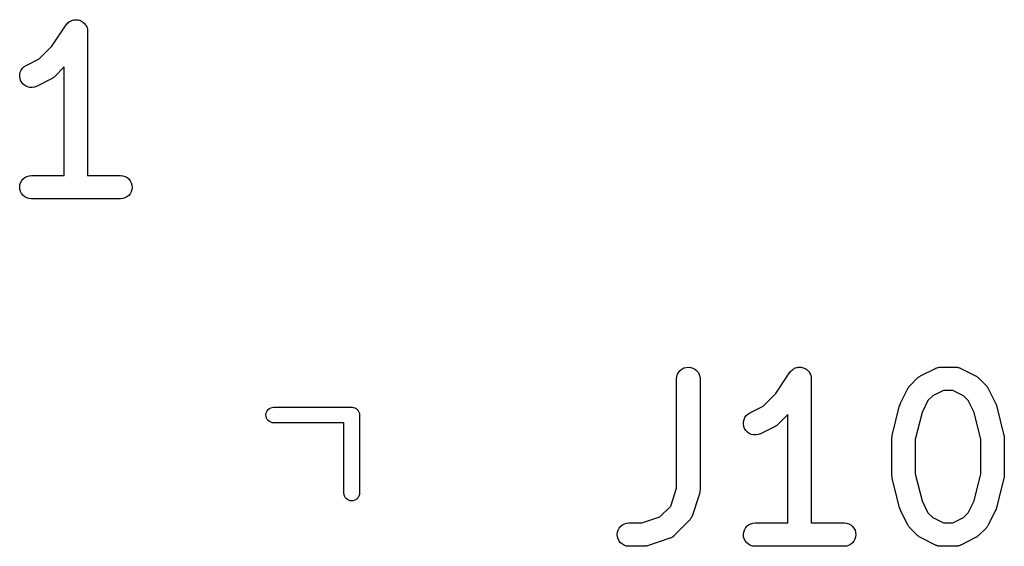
# Model space of a CAD drawing. Extents: x 2.6 to 14.6, y -8.5 to -1.5.
# Tile 17 of 109: x 8.097 to 8.346, y -7.959 to -7.825. Entities that reach past the tile are written whole.
import ezdxf

# ---------------------------------------------------------------- set-up
doc = ezdxf.new("R2010")
doc.units = 0
doc.header["$MEASUREMENT"] = 0
doc.layers.add('BLACK', color=7, linetype='CONTINUOUS')

msp = doc.modelspace()

# ---------------------------------------------------------------- linework, layer by layer
at = {"layer": 'BLACK', "linetype": 'CONTINUOUS'}
for p, q in [((8.10538, -7.83218), (8.10897, -7.8268)), ((8.10897, -7.8268), (8.10899, -7.82677)), ((8.10899, -7.82677), (8.10917, -7.82655)), ((8.10899, -7.82677), (8.10899, -7.82677)), ((8.10899, -7.82677), (8.10899, -7.82677)), ((8.10899, -7.82677), (8.10899, -7.82677)), ((8.10917, -7.82655), (8.10936, -7.82633)), ((8.10936, -7.82633), (8.10959, -7.82615)), ((8.10936, -7.82633), (8.10936, -7.82633)), ((8.10936, -7.82633), (8.10936, -7.82633)), ((8.10959, -7.82615), (8.10981, -7.82597)), ((8.10981, -7.82597), (8.11007, -7.82583)), ((8.10981, -7.82597), (8.10981, -7.82597)), ((8.10981, -7.82597), (8.10981, -7.82597)), ((8.11007, -7.82583), (8.11032, -7.8257)), ((8.11032, -7.8257), (8.11059, -7.82562)), ((8.11032, -7.8257), (8.11032, -7.8257)), ((8.11032, -7.8257), (8.11032, -7.8257)), ((8.11059, -7.82562), (8.11087, -7.82554)), ((8.11087, -7.82554), (8.11087, -7.82554)), ((8.11087, -7.82554), (8.11088, -7.82554)), ((8.11088, -7.82554), (8.11115, -7.82551)), ((8.11115, -7.82551), (8.11145, -7.82549)), ((8.11145, -7.82549), (8.11145, -7.82549)), ((8.11145, -7.82549), (8.11173, -7.82552)), ((8.11145, -7.82549), (8.11145, -7.82549)), ((8.11173, -7.82552), (8.11202, -7.82555)), ((8.11202, -7.82555), (8.11202, -7.82555)), ((8.11202, -7.82555), (8.11202, -7.82555)), ((8.11202, -7.82555), (8.11229, -7.82563)), ((8.11229, -7.82563), (8.11257, -7.82572)), ((8.11257, -7.82572), (8.11257, -7.82572)), ((8.11257, -7.82572), (8.11257, -7.82572)), ((8.11257, -7.82572), (8.1128, -7.82585)), ((8.1128, -7.82585), (8.11308, -7.82599)), ((8.11308, -7.82599), (8.11308, -7.82599)), ((8.11308, -7.82599), (8.11308, -7.82599)), ((8.11308, -7.82599), (8.11329, -7.82617)), ((8.11329, -7.82617), (8.11352, -7.82636)), ((8.11352, -7.82636), (8.11352, -7.82636)), ((8.11352, -7.82636), (8.11352, -7.82636)), ((8.11352, -7.82636), (8.1137, -7.82658)), ((8.1137, -7.82658), (8.11388, -7.82681)), ((8.11388, -7.82681), (8.11389, -7.82681)), ((8.11389, -7.82681), (8.11389, -7.82681)), ((8.11389, -7.82681), (8.11402, -7.82706)), ((8.11402, -7.82706), (8.11416, -7.82731)), ((8.11416, -7.82731), (8.11416, -7.82732)), ((8.11416, -7.82732), (8.11416, -7.82732)), ((8.11416, -7.82732), (8.11423, -7.82757)), ((8.11423, -7.82757), (8.11432, -7.82787)), ((8.11432, -7.82787), (8.11432, -7.82787)), ((8.11432, -7.82787), (8.11432, -7.82787)), ((8.11432, -7.82787), (8.11435, -7.82816)), ((8.11435, -7.82816), (8.11438, -7.82844)), ((8.11438, -7.82844), (8.11438, -7.86486)), ((8.10218, -7.83539), (8.10538, -7.83218)), ((8.09795, -7.83775), (8.09837, -7.83735)), ((8.09837, -7.83735), (8.09886, -7.83705)), ((8.09886, -7.83705), (8.10218, -7.83539)), ((8.10847, -7.83744), (8.10601, -7.8399)), ((8.10847, -7.86486), (8.10847, -7.83744)), ((8.09723, -7.83988), (8.09725, -7.83931)), ((8.09732, -7.84045), (8.09723, -7.83988)), ((8.09725, -7.83931), (8.09738, -7.83875)), ((8.09738, -7.83875), (8.09762, -7.83822)), ((8.09762, -7.83822), (8.09795, -7.83775)), ((8.10598, -7.83993), (8.10586, -7.84003)), ((8.10601, -7.8399), (8.10598, -7.83993)), ((8.09753, -7.84099), (8.09732, -7.84045)), ((8.09783, -7.84148), (8.09753, -7.84099)), ((8.09822, -7.8419), (8.09783, -7.84148)), ((8.09869, -7.84224), (8.09822, -7.8419)), ((8.09921, -7.84248), (8.09869, -7.84224)), ((8.10146, -7.84235), (8.10092, -7.84255)), ((8.1015, -7.84233), (8.10146, -7.84235)), ((8.10525, -7.84046), (8.1015, -7.84233)), ((8.10539, -7.84037), (8.10525, -7.84046)), ((8.10553, -7.84029), (8.10539, -7.84037)), ((8.10563, -7.84021), (8.10553, -7.84029)), ((8.10573, -7.84015), (8.10563, -7.84021)), ((8.10586, -7.84003), (8.10573, -7.84015)), ((8.09977, -7.84261), (8.09921, -7.84248)), ((8.10035, -7.84264), (8.09977, -7.84261)), ((8.10092, -7.84255), (8.10035, -7.84264)), ((8.09722, -7.86779), (8.09728, -7.86722)), ((8.09728, -7.86722), (8.09745, -7.86667)), ((8.09745, -7.86667), (8.09773, -7.86616)), ((8.09773, -7.86616), (8.0981, -7.86572)), ((8.0981, -7.86572), (8.09854, -7.86535)), ((8.09854, -7.86535), (8.09905, -7.86508)), ((8.09905, -7.86508), (8.0996, -7.86491)), ((8.0996, -7.86491), (8.10018, -7.86486)), ((8.10018, -7.86486), (8.10847, -7.86486)), ((8.11438, -7.86486), (8.12267, -7.86486)), ((8.12267, -7.86486), (8.12271, -7.86486)), ((8.12271, -7.86486), (8.12329, -7.86492)), ((8.12329, -7.86492), (8.12384, -7.8651)), ((8.12384, -7.8651), (8.12434, -7.86537)), ((8.12434, -7.86537), (8.12478, -7.86574)), ((8.12478, -7.86574), (8.12514, -7.86619)), ((8.12514, -7.86619), (8.12541, -7.8667)), ((8.12541, -7.8667), (8.12557, -7.86726)), ((8.12557, -7.86726), (8.12563, -7.86783)), ((8.09728, -7.86836), (8.09722, -7.86779)), ((8.09744, -7.86892), (8.09728, -7.86836)), ((8.09771, -7.86943), (8.09744, -7.86892)), ((8.09807, -7.86988), (8.09771, -7.86943)), ((8.12512, -7.86946), (8.12475, -7.86991)), ((8.1254, -7.86895), (8.12512, -7.86946)), ((8.12557, -7.8684), (8.1254, -7.86895)), ((8.12563, -7.86783), (8.12557, -7.8684)), ((8.09851, -7.87025), (8.09807, -7.86988)), ((8.09901, -7.87052), (8.09851, -7.87025)), ((8.09956, -7.8707), (8.09901, -7.87052)), ((8.10014, -7.87076), (8.09956, -7.8707)), ((8.10018, -7.87076), (8.10014, -7.87076)), ((8.12267, -7.87076), (8.10018, -7.87076)), ((8.12325, -7.87071), (8.12267, -7.87076)), ((8.1238, -7.87054), (8.12325, -7.87071)), ((8.12431, -7.87027), (8.1238, -7.87054)), ((8.12475, -7.86991), (8.12431, -7.87027)), ((8.26342, -7.91506), (8.26369, -7.91456)), ((8.26369, -7.91456), (8.26406, -7.91412)), ((8.26406, -7.91412), (8.26451, -7.91376)), ((8.26451, -7.91376), (8.26502, -7.91349)), ((8.26502, -7.91349), (8.26558, -7.91333)), ((8.26558, -7.91333), (8.26615, -7.91327)), ((8.26615, -7.91327), (8.26672, -7.91334)), ((8.26672, -7.91334), (8.26727, -7.91351)), ((8.26727, -7.91351), (8.26778, -7.91378)), ((8.26778, -7.91378), (8.26822, -7.91415)), ((8.26822, -7.91415), (8.26859, -7.91459)), ((8.29179, -7.91459), (8.29181, -7.91456)), ((8.29181, -7.91456), (8.29181, -7.91456)), ((8.29181, -7.91456), (8.29181, -7.91456)), ((8.29181, -7.91456), (8.29182, -7.91456)), ((8.29182, -7.91456), (8.292, -7.91433)), ((8.292, -7.91433), (8.29218, -7.91412)), ((8.29218, -7.91412), (8.29219, -7.91412)), ((8.29219, -7.91411), (8.29242, -7.91393)), ((8.29219, -7.91412), (8.29219, -7.91411)), ((8.29242, -7.91393), (8.29263, -7.91376)), ((8.29263, -7.91376), (8.29264, -7.91376)), ((8.29264, -7.91375), (8.29291, -7.91361)), ((8.29264, -7.91376), (8.29264, -7.91375)), ((8.29291, -7.91361), (8.29314, -7.91349)), ((8.29314, -7.91349), (8.29315, -7.91349)), ((8.29315, -7.91349), (8.29343, -7.9134)), ((8.29315, -7.91349), (8.29315, -7.91349)), ((8.29343, -7.9134), (8.2937, -7.91333)), ((8.2937, -7.91333), (8.29399, -7.9133)), ((8.2937, -7.91333), (8.2937, -7.91333)), ((8.2937, -7.91333), (8.2937, -7.91333)), ((8.29399, -7.9133), (8.29427, -7.91327)), ((8.29427, -7.91328), (8.29428, -7.91327)), ((8.29427, -7.91327), (8.29427, -7.91328)), ((8.29428, -7.91327), (8.29457, -7.91331)), ((8.29457, -7.91331), (8.29484, -7.91334)), ((8.29484, -7.91334), (8.29485, -7.91334)), ((8.29485, -7.91334), (8.29485, -7.91334)), ((8.29485, -7.91334), (8.29514, -7.91343)), ((8.29514, -7.91343), (8.29539, -7.91351)), ((8.29539, -7.91351), (8.2954, -7.91351)), ((8.2954, -7.91351), (8.2954, -7.91351)), ((8.2954, -7.91351), (8.29566, -7.91365)), ((8.29566, -7.91365), (8.2959, -7.91378)), ((8.2959, -7.91378), (8.2959, -7.91378)), ((8.2959, -7.91378), (8.29591, -7.91378)), ((8.29591, -7.91378), (8.29613, -7.91396)), ((8.29613, -7.91396), (8.29635, -7.91415)), ((8.29635, -7.91415), (8.29635, -7.91415)), ((8.29635, -7.91415), (8.29635, -7.91415)), ((8.29635, -7.91415), (8.29654, -7.91439)), ((8.29654, -7.91439), (8.29671, -7.91459)), ((8.3248, -7.91546), (8.32855, -7.91359)), ((8.32855, -7.91359), (8.32859, -7.91357)), ((8.32859, -7.91357), (8.32867, -7.91354)), ((8.32867, -7.91354), (8.32875, -7.9135)), ((8.32875, -7.9135), (8.32894, -7.91344)), ((8.32894, -7.91344), (8.32913, -7.91337)), ((8.32913, -7.91337), (8.32921, -7.91336)), ((8.32921, -7.91336), (8.3293, -7.91333)), ((8.3293, -7.91333), (8.3295, -7.91331)), ((8.3295, -7.91331), (8.3297, -7.91328)), ((8.3297, -7.91328), (8.32978, -7.91328)), ((8.32978, -7.91328), (8.32987, -7.91327)), ((8.32987, -7.91327), (8.33362, -7.91327)), ((8.33362, -7.91327), (8.33366, -7.91328)), ((8.33366, -7.91328), (8.33375, -7.91328)), ((8.33375, -7.91328), (8.33384, -7.91328)), ((8.33384, -7.91328), (8.33403, -7.91332)), ((8.33403, -7.91332), (8.33423, -7.91334)), ((8.33423, -7.91334), (8.33432, -7.91337)), ((8.33432, -7.91337), (8.3344, -7.91338)), ((8.3344, -7.91338), (8.33459, -7.91345)), ((8.33459, -7.91345), (8.33478, -7.91351)), ((8.33478, -7.91351), (8.33486, -7.91356)), ((8.33486, -7.91356), (8.33494, -7.91359)), ((8.33494, -7.91359), (8.33869, -7.91546)), ((8.26318, -7.91619), (8.26324, -7.91561)), ((8.26318, -7.91623), (8.26318, -7.91619)), ((8.26318, -7.94387), (8.26318, -7.91623)), ((8.26324, -7.91561), (8.26342, -7.91506)), ((8.26859, -7.91459), (8.26886, -7.9151)), ((8.26886, -7.9151), (8.26903, -7.91565)), ((8.26903, -7.91565), (8.26908, -7.91623)), ((8.26908, -7.91623), (8.26908, -7.94435)), ((8.28821, -7.91997), (8.29179, -7.91459)), ((8.29671, -7.91459), (8.29671, -7.9146)), ((8.29671, -7.9146), (8.29671, -7.9146)), ((8.29671, -7.9146), (8.29686, -7.91487)), ((8.29686, -7.91487), (8.29698, -7.9151)), ((8.29698, -7.9151), (8.29698, -7.9151)), ((8.29698, -7.9151), (8.29698, -7.91511)), ((8.29698, -7.91511), (8.29707, -7.91538)), ((8.29707, -7.91538), (8.29715, -7.91565)), ((8.29715, -7.91565), (8.29715, -7.91566)), ((8.29715, -7.91566), (8.29715, -7.91566)), ((8.29715, -7.91566), (8.29718, -7.91595)), ((8.29718, -7.91595), (8.2972, -7.91623)), ((8.2972, -7.91623), (8.2972, -7.95264)), ((8.32216, -7.91789), (8.32403, -7.91601)), ((8.32403, -7.91601), (8.32406, -7.91599)), ((8.32406, -7.91599), (8.32419, -7.91588)), ((8.32419, -7.91588), (8.32431, -7.91577)), ((8.32431, -7.91577), (8.32442, -7.9157)), ((8.32442, -7.9157), (8.32451, -7.91563)), ((8.32451, -7.91563), (8.32466, -7.91555)), ((8.32466, -7.91555), (8.3248, -7.91546)), ((8.33869, -7.91546), (8.33873, -7.91548)), ((8.33873, -7.91548), (8.33887, -7.91557)), ((8.33887, -7.91557), (8.33901, -7.91565)), ((8.33901, -7.91565), (8.33911, -7.91573)), ((8.33911, -7.91573), (8.33921, -7.91579)), ((8.33921, -7.91579), (8.33933, -7.91591)), ((8.33933, -7.91591), (8.33946, -7.91601)), ((8.33946, -7.91601), (8.34133, -7.91789)), ((8.31973, -7.92241), (8.32161, -7.91866)), ((8.32161, -7.91866), (8.32162, -7.91862)), ((8.32162, -7.91862), (8.32171, -7.91848)), ((8.32171, -7.91848), (8.32179, -7.91833)), ((8.32179, -7.91833), (8.32187, -7.91824)), ((8.32187, -7.91824), (8.32194, -7.91814)), ((8.32194, -7.91814), (8.32205, -7.91802)), ((8.32205, -7.91802), (8.32216, -7.91789)), ((8.33057, -7.91918), (8.32787, -7.92053)), ((8.33292, -7.91918), (8.33057, -7.91918)), ((8.33562, -7.92053), (8.33292, -7.91918)), ((8.34133, -7.91789), (8.34136, -7.91792)), ((8.34136, -7.91792), (8.34147, -7.91805)), ((8.34147, -7.91805), (8.34158, -7.91817)), ((8.34158, -7.91817), (8.34164, -7.91827)), ((8.34164, -7.91827), (8.34172, -7.91837)), ((8.34172, -7.91837), (8.3418, -7.91852)), ((8.3418, -7.91852), (8.34189, -7.91866)), ((8.34189, -7.91866), (8.34376, -7.92241)), ((8.285, -7.92317), (8.28821, -7.91997)), ((8.32667, -7.92173), (8.32516, -7.92476)), ((8.32787, -7.92053), (8.32667, -7.92173)), ((8.33682, -7.92173), (8.33562, -7.92053)), ((8.33833, -7.92476), (8.33682, -7.92173)), ((8.15959, -7.92464), (8.15977, -7.92429)), ((8.15977, -7.92429), (8.16002, -7.924)), ((8.16002, -7.924), (8.16032, -7.92375)), ((8.16032, -7.92375), (8.16066, -7.92357)), ((8.16066, -7.92357), (8.16103, -7.92345)), ((8.16103, -7.92345), (8.16132, -7.92343)), ((8.16132, -7.92343), (8.18101, -7.92343)), ((8.18101, -7.92343), (8.1811, -7.92342)), ((8.1811, -7.92342), (8.1812, -7.92343)), ((8.1812, -7.92343), (8.18149, -7.92345)), ((8.18149, -7.92345), (8.18186, -7.92357)), ((8.18186, -7.92357), (8.1822, -7.92375)), ((8.1822, -7.92375), (8.1825, -7.924)), ((8.1825, -7.924), (8.18275, -7.92429)), ((8.18275, -7.92429), (8.18293, -7.92464)), ((8.28168, -7.92484), (8.285, -7.92317)), ((8.31763, -7.93051), (8.31951, -7.92301)), ((8.31951, -7.92301), (8.31952, -7.92297)), ((8.31952, -7.92294), (8.31962, -7.92269)), ((8.31952, -7.92296), (8.31952, -7.92294)), ((8.31952, -7.92297), (8.31952, -7.92296)), ((8.31962, -7.92269), (8.31972, -7.92243)), ((8.31972, -7.92243), (8.31973, -7.92242)), ((8.31973, -7.92242), (8.31973, -7.92241)), ((8.34376, -7.92241), (8.34378, -7.92244)), ((8.34378, -7.92244), (8.34378, -7.92246)), ((8.34378, -7.92246), (8.34379, -7.92247)), ((8.34379, -7.92247), (8.34388, -7.92273)), ((8.34388, -7.92273), (8.34398, -7.92298)), ((8.34398, -7.92298), (8.34398, -7.923)), ((8.34398, -7.923), (8.34398, -7.92301)), ((8.34398, -7.92301), (8.34586, -7.93051)), ((8.15944, -7.92539), (8.15948, -7.92501)), ((8.15948, -7.92578), (8.15944, -7.92539)), ((8.15948, -7.92501), (8.15959, -7.92464)), ((8.15959, -7.92615), (8.15948, -7.92578)), ((8.15977, -7.92649), (8.15959, -7.92615)), ((8.16002, -7.92679), (8.15977, -7.92649)), ((8.16032, -7.92704), (8.16002, -7.92679)), ((8.18293, -7.92464), (8.18304, -7.92501)), ((8.18304, -7.92501), (8.18308, -7.92539)), ((8.18308, -7.92539), (8.18307, -7.92549)), ((8.18307, -7.92549), (8.18307, -7.94518)), ((8.28007, -7.92709), (8.2802, -7.92653)), ((8.2802, -7.92653), (8.28044, -7.92601)), ((8.28044, -7.92601), (8.28077, -7.92554)), ((8.28077, -7.92554), (8.28119, -7.92514)), ((8.28119, -7.92514), (8.28168, -7.92484)), ((8.2913, -7.92523), (8.28884, -7.92769)), ((8.2913, -7.95264), (8.2913, -7.92523)), ((8.32516, -7.92476), (8.32345, -7.93159)), ((8.34004, -7.93159), (8.33833, -7.92476)), ((8.16066, -7.92722), (8.16032, -7.92704)), ((8.16103, -7.92733), (8.16066, -7.92722)), ((8.16132, -7.92736), (8.16103, -7.92733)), ((8.17913, -7.92736), (8.16132, -7.92736)), ((8.17913, -7.94518), (8.17913, -7.92736)), ((8.28006, -7.92767), (8.28007, -7.92709)), ((8.28015, -7.92824), (8.28006, -7.92767)), ((8.28035, -7.92878), (8.28015, -7.92824)), ((8.28066, -7.92927), (8.28035, -7.92878)), ((8.28105, -7.92969), (8.28066, -7.92927)), ((8.28807, -7.92824), (8.28432, -7.93012)), ((8.28821, -7.92815), (8.28807, -7.92824)), ((8.28836, -7.92808), (8.28821, -7.92815)), ((8.28846, -7.928), (8.28836, -7.92808)), ((8.28856, -7.92794), (8.28846, -7.928)), ((8.28868, -7.92782), (8.28856, -7.92794)), ((8.28881, -7.92772), (8.28868, -7.92782)), ((8.28884, -7.92769), (8.28881, -7.92772)), ((8.28152, -7.93003), (8.28105, -7.92969)), ((8.28204, -7.93027), (8.28152, -7.93003)), ((8.2826, -7.9304), (8.28204, -7.93027)), ((8.28318, -7.93042), (8.2826, -7.9304)), ((8.28374, -7.93033), (8.28318, -7.93042)), ((8.28429, -7.93014), (8.28374, -7.93033)), ((8.28432, -7.93012), (8.28429, -7.93014)), ((8.31754, -7.93118), (8.31755, -7.93113)), ((8.31754, -7.93123), (8.31754, -7.93118)), ((8.31754, -7.9406), (8.31754, -7.93123)), ((8.31755, -7.93108), (8.31758, -7.93085)), ((8.31755, -7.93113), (8.31755, -7.93108)), ((8.31758, -7.93085), (8.31761, -7.93061)), ((8.31761, -7.93061), (8.31762, -7.93056)), ((8.31762, -7.93056), (8.31763, -7.93051)), ((8.32345, -7.93159), (8.32345, -7.94024)), ((8.34004, -7.94024), (8.34004, -7.93159)), ((8.34586, -7.93051), (8.34587, -7.93055)), ((8.34587, -7.93055), (8.34588, -7.9306)), ((8.34588, -7.9306), (8.34589, -7.93065)), ((8.34589, -7.93065), (8.34591, -7.93089)), ((8.34591, -7.93089), (8.34595, -7.93112)), ((8.34595, -7.93112), (8.34594, -7.93117)), ((8.34594, -7.93117), (8.34595, -7.93123)), ((8.34595, -7.93123), (8.34595, -7.9406)), ((8.31755, -7.94065), (8.31754, -7.9406)), ((8.31755, -7.9407), (8.31755, -7.94065)), ((8.31758, -7.94094), (8.31755, -7.9407)), ((8.3176, -7.94117), (8.31758, -7.94094)), ((8.31762, -7.94122), (8.3176, -7.94117)), ((8.31762, -7.94128), (8.31762, -7.94122)), ((8.31763, -7.94132), (8.31762, -7.94128)), ((8.31951, -7.94881), (8.31763, -7.94132)), ((8.32345, -7.94024), (8.32516, -7.94707)), ((8.33833, -7.94707), (8.34004, -7.94024)), ((8.34586, -7.94132), (8.34398, -7.94881)), ((8.34587, -7.94126), (8.34586, -7.94132)), ((8.34588, -7.94121), (8.34587, -7.94126)), ((8.34591, -7.94098), (8.34588, -7.94121)), ((8.34594, -7.94075), (8.34591, -7.94098)), ((8.34595, -7.94064), (8.34594, -7.94069)), ((8.34594, -7.94069), (8.34594, -7.94075)), ((8.34595, -7.9406), (8.34595, -7.94064)), ((8.26167, -7.94838), (8.26318, -7.94387)), ((8.26908, -7.94439), (8.26906, -7.94456)), ((8.26908, -7.94435), (8.26908, -7.94439)), ((8.17916, -7.94546), (8.17913, -7.94518)), ((8.17927, -7.94584), (8.17916, -7.94546)), ((8.17946, -7.94618), (8.17927, -7.94584)), ((8.1797, -7.94648), (8.17946, -7.94618)), ((8.18, -7.94672), (8.1797, -7.94648)), ((8.18035, -7.94691), (8.18, -7.94672)), ((8.18072, -7.94702), (8.18035, -7.94691)), ((8.18186, -7.94691), (8.18149, -7.94702)), ((8.1822, -7.94672), (8.18186, -7.94691)), ((8.1825, -7.94648), (8.1822, -7.94672)), ((8.18275, -7.94618), (8.1825, -7.94648)), ((8.18293, -7.94584), (8.18275, -7.94618)), ((8.18304, -7.94546), (8.18293, -7.94584)), ((8.18307, -7.94518), (8.18304, -7.94546)), ((8.26893, -7.94528), (8.26706, -7.95091)), ((8.26897, -7.94512), (8.26893, -7.94528)), ((8.26902, -7.94496), (8.26897, -7.94512)), ((8.26903, -7.94484), (8.26902, -7.94496)), ((8.26906, -7.94472), (8.26903, -7.94484)), ((8.26906, -7.94456), (8.26906, -7.94472)), ((8.1811, -7.94706), (8.18072, -7.94702)), ((8.18149, -7.94702), (8.1811, -7.94706)), ((8.25891, -7.95114), (8.26167, -7.94838)), ((8.31951, -7.94883), (8.31951, -7.94881)), ((8.31951, -7.94884), (8.31951, -7.94883)), ((8.31961, -7.9491), (8.31951, -7.94884)), ((8.3197, -7.94936), (8.31961, -7.9491)), ((8.31971, -7.94937), (8.3197, -7.94936)), ((8.31971, -7.94938), (8.31971, -7.94937)), ((8.31973, -7.94942), (8.31971, -7.94938)), ((8.32516, -7.94707), (8.32667, -7.9501)), ((8.33682, -7.9501), (8.33833, -7.94707)), ((8.34377, -7.94941), (8.34376, -7.94942)), ((8.34387, -7.94914), (8.34377, -7.94939)), ((8.34377, -7.94939), (8.34377, -7.94941)), ((8.34397, -7.94888), (8.34387, -7.94914)), ((8.34398, -7.94881), (8.34397, -7.94885)), ((8.34397, -7.94885), (8.34397, -7.94887)), ((8.34397, -7.94887), (8.34397, -7.94888)), ((8.2544, -7.95264), (8.25891, -7.95114)), ((8.26658, -7.95177), (8.26646, -7.95194)), ((8.26671, -7.95162), (8.26658, -7.95177)), ((8.26675, -7.95154), (8.26671, -7.95162)), ((8.2668, -7.95147), (8.26675, -7.95154)), ((8.26688, -7.95129), (8.2668, -7.95147)), ((8.26698, -7.95111), (8.26688, -7.95129)), ((8.26701, -7.95103), (8.26698, -7.95111)), ((8.26704, -7.95095), (8.26701, -7.95103)), ((8.26706, -7.95091), (8.26704, -7.95095)), ((8.32161, -7.95317), (8.31973, -7.94942)), ((8.32667, -7.9501), (8.32787, -7.9513)), ((8.32787, -7.9513), (8.33057, -7.95264)), ((8.33292, -7.95264), (8.33562, -7.9513)), ((8.33562, -7.9513), (8.33682, -7.9501)), ((8.34376, -7.94942), (8.34189, -7.95317)), ((8.24841, -7.95445), (8.24868, -7.95395)), ((8.24868, -7.95395), (8.24905, -7.9535)), ((8.24905, -7.9535), (8.2495, -7.95314)), ((8.2495, -7.95314), (8.25001, -7.95287)), ((8.25001, -7.95287), (8.25056, -7.9527)), ((8.25056, -7.9527), (8.25113, -7.95264)), ((8.25113, -7.95264), (8.2544, -7.95264)), ((8.26634, -7.95206), (8.26259, -7.95581)), ((8.2664, -7.95199), (8.26634, -7.95206)), ((8.26646, -7.95194), (8.2664, -7.95199)), ((8.28028, -7.95445), (8.28055, -7.95395)), ((8.28055, -7.95395), (8.28092, -7.9535)), ((8.28092, -7.9535), (8.28137, -7.95314)), ((8.28137, -7.95314), (8.28188, -7.95287)), ((8.28188, -7.95287), (8.28243, -7.9527)), ((8.28243, -7.9527), (8.283, -7.95264)), ((8.283, -7.95264), (8.2913, -7.95264)), ((8.2972, -7.95264), (8.3055, -7.95264)), ((8.3055, -7.95264), (8.30554, -7.95265)), ((8.30554, -7.95265), (8.30611, -7.95271)), ((8.30611, -7.95271), (8.30666, -7.95288)), ((8.30666, -7.95288), (8.30717, -7.95316)), ((8.30717, -7.95316), (8.30761, -7.95353)), ((8.30761, -7.95353), (8.30797, -7.95398)), ((8.30797, -7.95398), (8.30824, -7.95449)), ((8.32169, -7.95331), (8.32161, -7.95317)), ((8.32177, -7.95346), (8.32169, -7.95331)), ((8.32185, -7.95355), (8.32177, -7.95346)), ((8.32191, -7.95366), (8.32185, -7.95355)), ((8.32203, -7.95378), (8.32191, -7.95366)), ((8.32213, -7.95391), (8.32203, -7.95378)), ((8.32216, -7.95394), (8.32213, -7.95391)), ((8.32403, -7.95581), (8.32216, -7.95394)), ((8.33057, -7.95264), (8.33292, -7.95264)), ((8.34133, -7.95394), (8.33946, -7.95581)), ((8.34144, -7.95381), (8.34133, -7.95394)), ((8.34155, -7.95369), (8.34144, -7.95381)), ((8.34162, -7.95359), (8.34155, -7.95369)), ((8.3417, -7.95349), (8.34162, -7.95359)), ((8.34178, -7.95334), (8.3417, -7.95349)), ((8.34187, -7.95321), (8.34178, -7.95334)), ((8.34189, -7.95317), (8.34187, -7.95321)), ((8.24818, -7.95558), (8.24824, -7.955)), ((8.24823, -7.95615), (8.24818, -7.95558)), ((8.24839, -7.9567), (8.24823, -7.95615)), ((8.24824, -7.955), (8.24841, -7.95445)), ((8.24866, -7.95721), (8.24839, -7.9567)), ((8.26144, -7.95652), (8.25581, -7.9584)), ((8.26152, -7.95649), (8.26144, -7.95652)), ((8.2616, -7.95646), (8.26152, -7.95649)), ((8.26178, -7.95637), (8.2616, -7.95646)), ((8.26196, -7.95629), (8.26178, -7.95637)), ((8.26204, -7.95624), (8.26196, -7.95629)), ((8.26211, -7.9562), (8.26204, -7.95624)), ((8.26227, -7.95607), (8.26211, -7.9562)), ((8.26244, -7.95596), (8.26227, -7.95607)), ((8.2625, -7.95589), (8.26244, -7.95596)), ((8.26256, -7.95584), (8.2625, -7.95589)), ((8.26259, -7.95581), (8.26256, -7.95584)), ((8.28005, -7.95558), (8.28011, -7.955)), ((8.2801, -7.95615), (8.28005, -7.95558)), ((8.28026, -7.9567), (8.2801, -7.95615)), ((8.28011, -7.955), (8.28028, -7.95445)), ((8.28053, -7.95721), (8.28026, -7.9567)), ((8.30822, -7.95674), (8.30795, -7.95725)), ((8.30839, -7.95619), (8.30822, -7.95674)), ((8.30824, -7.95449), (8.3084, -7.95504)), ((8.30845, -7.95562), (8.30839, -7.95619)), ((8.3084, -7.95504), (8.30845, -7.95562)), ((8.32416, -7.95592), (8.32403, -7.95581)), ((8.32428, -7.95603), (8.32416, -7.95592)), ((8.32438, -7.9561), (8.32428, -7.95603)), ((8.32448, -7.95618), (8.32438, -7.9561)), ((8.32462, -7.95625), (8.32448, -7.95618)), ((8.32476, -7.95635), (8.32462, -7.95625)), ((8.3248, -7.95636), (8.32476, -7.95635)), ((8.32855, -7.95824), (8.3248, -7.95636)), ((8.33869, -7.95636), (8.33494, -7.95824)), ((8.33883, -7.95628), (8.33869, -7.95636)), ((8.33898, -7.9562), (8.33883, -7.95628)), ((8.33907, -7.95612), (8.33898, -7.9562)), ((8.33918, -7.95606), (8.33907, -7.95612)), ((8.3393, -7.95594), (8.33918, -7.95606)), ((8.33943, -7.95584), (8.3393, -7.95594)), ((8.33946, -7.95581), (8.33943, -7.95584)), ((8.24902, -7.95766), (8.24866, -7.95721)), ((8.24946, -7.95803), (8.24902, -7.95766)), ((8.24997, -7.95831), (8.24946, -7.95803)), ((8.25052, -7.95849), (8.24997, -7.95831)), ((8.25109, -7.95855), (8.25052, -7.95849)), ((8.25113, -7.95855), (8.25109, -7.95855)), ((8.25488, -7.95855), (8.25113, -7.95855)), ((8.25505, -7.95853), (8.25488, -7.95855)), ((8.25521, -7.95853), (8.25505, -7.95853)), ((8.25533, -7.95851), (8.25521, -7.95853)), ((8.25545, -7.95849), (8.25533, -7.95851)), ((8.25561, -7.95845), (8.25545, -7.95849)), ((8.25577, -7.95841), (8.25561, -7.95845)), ((8.25581, -7.9584), (8.25577, -7.95841)), ((8.28089, -7.95766), (8.28053, -7.95721)), ((8.28133, -7.95803), (8.28089, -7.95766)), ((8.28184, -7.95831), (8.28133, -7.95803)), ((8.28239, -7.95849), (8.28184, -7.95831)), ((8.28296, -7.95855), (8.28239, -7.95849)), ((8.283, -7.95855), (8.28296, -7.95855)), ((8.3055, -7.95855), (8.283, -7.95855)), ((8.30607, -7.95849), (8.3055, -7.95855)), ((8.30662, -7.95833), (8.30607, -7.95849)), ((8.30713, -7.95806), (8.30662, -7.95833)), ((8.30758, -7.95769), (8.30713, -7.95806)), ((8.30795, -7.95725), (8.30758, -7.95769)), ((8.32863, -7.95827), (8.32855, -7.95824)), ((8.32871, -7.95831), (8.32863, -7.95827)), ((8.3289, -7.95837), (8.32871, -7.95831)), ((8.32909, -7.95844), (8.3289, -7.95837)), ((8.32917, -7.95846), (8.32909, -7.95844)), ((8.32926, -7.95849), (8.32917, -7.95846)), ((8.32946, -7.95851), (8.32926, -7.95849)), ((8.32966, -7.95854), (8.32946, -7.95851)), ((8.32974, -7.95854), (8.32966, -7.95854)), ((8.32983, -7.95855), (8.32974, -7.95854)), ((8.32987, -7.95855), (8.32983, -7.95855)), ((8.33362, -7.95855), (8.32987, -7.95855)), ((8.33371, -7.95854), (8.33362, -7.95855)), ((8.33379, -7.95855), (8.33371, -7.95854)), ((8.33399, -7.95851), (8.33379, -7.95855)), ((8.33419, -7.95849), (8.33399, -7.95851)), ((8.33428, -7.95847), (8.33419, -7.95849)), ((8.33436, -7.95846), (8.33428, -7.95847)), ((8.33455, -7.95839), (8.33436, -7.95846)), ((8.33475, -7.95833), (8.33455, -7.95839)), ((8.33482, -7.95829), (8.33475, -7.95833)), ((8.3349, -7.95826), (8.33482, -7.95829)), ((8.33494, -7.95824), (8.3349, -7.95826))]:
    msp.add_line(p, q, dxfattribs=at)

doc.saveas('drawing.dxf')
